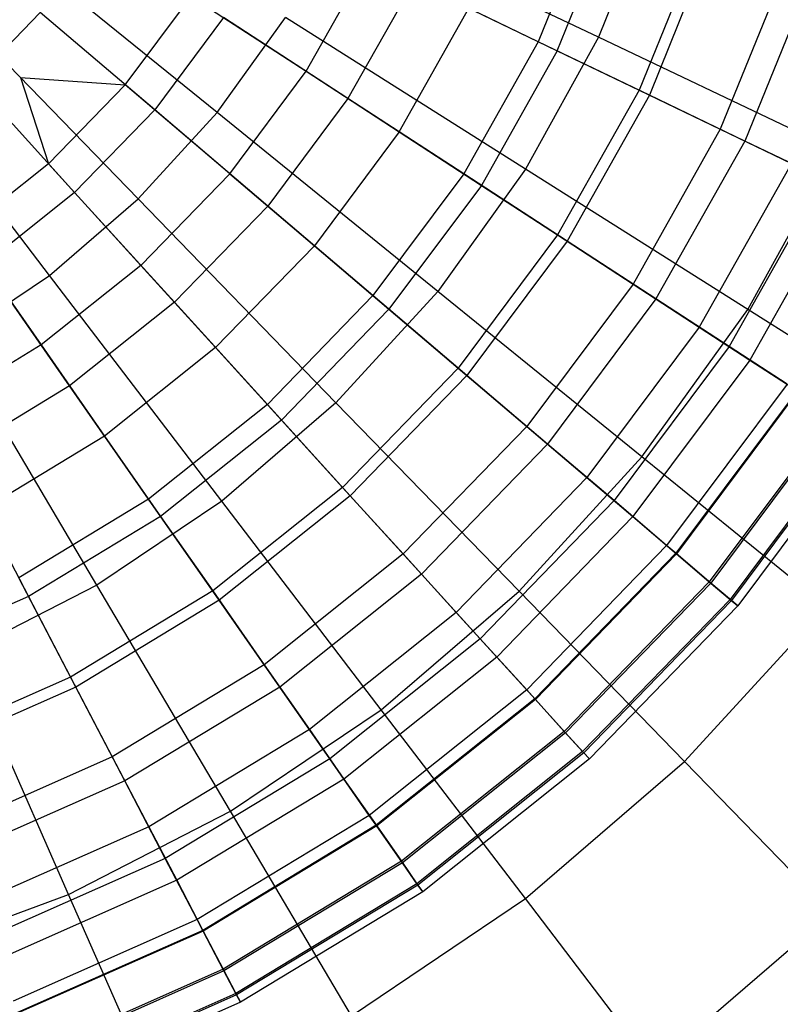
# Model space of a CAD drawing. Extents: x -6 to 6.5, y 0.1 to 12.5.
# Tile 18 of 44: x 0.9 to 1.7, y 3.9 to 4.9. Entities that reach past the tile are written whole.
import ezdxf

# ---------------------------------------------------------------- set-up
doc = ezdxf.new("R2010")
doc.units = 0
doc.header["$LTSCALE"] = 2.54
doc.layers.get('0').update_dxf_attribs({"color": 13, "linetype": 'CONTINUOUS'})

# ---------------------------------------------------------------- blocks, each defined once
blk = doc.blocks.new('GRUPUJ_1')
at = {"color": 0}
for p, q in [((7.48, 5.0089, 13.1492), (7.4188, 4.8577, 13.1492)), ((7.48, 5.0089, 13.1492), (7.4188, 4.8577, 13.1492)), ((7.5441, 5.0125, 17.806), (7.4833, 4.8625, 17.806)), ((7.5441, 5.0125, 17.806), (7.4833, 4.8625, 17.806)), ((7.4833, 4.8625, 17.806), (7.2079, 4.9937, 17.9176)), ((7.4833, 4.8625, 17.806), (7.2079, 4.9937, 17.9176)), ((7.4391, 4.8479, 8.3491), (7.5014, 5.0017, 8.3491)), ((7.4391, 4.8479, 8.3491), (7.5014, 5.0017, 8.3491)), ((7.0739, 4.7815, 17.9176), (6.8252, 4.9832, 18.0061)), ((7.0739, 4.7815, 17.9176), (6.8252, 4.9832, 18.0061)), ((7.594, 4.971, 8.521), (7.5271, 4.8056, 8.521)), ((7.594, 4.971, 8.521), (7.5271, 4.8056, 8.521)), ((7.6056, 4.9671, 12.7823), (7.5381, 4.8003, 12.7823)), ((7.6056, 4.9671, 12.7823), (7.5381, 4.8003, 12.7823)), ((7.1694, 4.8259, 8.0529), (7.2367, 4.9454, 8.0529)), ((7.1694, 4.8259, 8.0529), (7.2367, 4.9454, 8.0529)), ((7.6858, 4.9405, 8.7333), (7.6142, 4.7636, 8.7333)), ((7.6858, 4.9405, 8.7333), (7.6142, 4.7636, 8.7333)), ((7.7135, 4.9313, 12.4102), (7.6405, 4.7509, 12.4102)), ((7.7135, 4.9313, 12.4102), (7.6405, 4.7509, 12.4102)), ((7.2851, 4.9221, 13.5033), (7.2144, 4.7966, 13.5033)), ((7.2851, 4.9221, 13.5033), (7.2144, 4.7966, 13.5033)), ((7.4188, 4.8577, 13.1492), (7.2851, 4.9221, 13.5033)), ((7.4188, 4.8577, 13.1492), (7.2851, 4.9221, 13.5033)), ((6.9891, 4.6887, 17.9176), (6.766, 4.9185, 18.0061)), ((6.9891, 4.6887, 17.9176), (6.766, 4.9185, 18.0061)), ((6.9751, 4.8115, 7.8912), (7.0459, 4.9063, 7.8912)), ((7.0459, 4.9063, 7.8912), (7.1694, 4.8259, 8.0529)), ((7.0459, 4.9063, 7.8912), (7.1694, 4.8259, 8.0529)), ((6.8839, 4.8891, 14.1239), (6.8123, 4.8152, 14.1239)), ((6.8839, 4.8891, 14.1239), (6.8123, 4.8152, 14.1239)), ((7.0068, 4.7845, 13.8336), (6.8839, 4.8891, 14.1239)), ((7.0068, 4.7845, 13.8336), (6.8839, 4.8891, 14.1239)), ((7.2695, 4.7607, 8.1971), (7.3443, 4.8936, 8.1971)), ((7.2695, 4.7607, 8.1971), (7.3443, 4.8936, 8.1971)), ((7.3443, 4.8936, 8.1971), (7.4391, 4.8479, 8.3491)), ((7.3443, 4.8936, 8.1971), (7.4391, 4.8479, 8.3491)), ((7.0807, 4.8836, 13.8336), (7.0068, 4.7845, 13.8336)), ((7.0807, 4.8836, 13.8336), (7.0068, 4.7845, 13.8336)), ((7.0739, 4.7815, 17.9176), (7.1472, 4.8836, 17.9176)), ((7.0739, 4.7815, 17.9176), (7.1472, 4.8836, 17.9176)), ((7.2144, 4.7966, 13.5033), (7.0807, 4.8836, 13.8336)), ((7.2144, 4.7966, 13.5033), (7.0807, 4.8836, 13.8336)), ((7.4052, 4.7208, 17.806), (7.1472, 4.8836, 17.9176)), ((7.4052, 4.7208, 17.806), (7.1472, 4.8836, 17.9176)), ((6.8938, 4.6066, 17.9176), (6.6995, 4.8612, 18.0061)), ((6.8938, 4.6066, 17.9176), (6.6995, 4.8612, 18.0061)), ((7.4188, 4.8577, 13.1492), (7.3388, 4.7156, 13.1492)), ((7.4188, 4.8577, 13.1492), (7.3388, 4.7156, 13.1492)), ((7.4833, 4.8625, 17.806), (7.4052, 4.7208, 17.806)), ((7.4833, 4.8625, 17.806), (7.4052, 4.7208, 17.806)), ((7.5381, 4.8003, 12.7823), (7.4188, 4.8577, 13.1492)), ((7.5381, 4.8003, 12.7823), (7.4188, 4.8577, 13.1492)), ((7.738, 4.7412, 17.6751), (7.4833, 4.8625, 17.806)), ((7.738, 4.7412, 17.6751), (7.4833, 4.8625, 17.806)), ((7.4391, 4.8479, 8.3491), (7.3577, 4.7033, 8.3491)), ((7.4391, 4.8479, 8.3491), (7.3577, 4.7033, 8.3491)), ((7.4391, 4.8479, 8.3491), (7.5271, 4.8056, 8.521)), ((7.4391, 4.8479, 8.3491), (7.5271, 4.8056, 8.521)), ((7.0874, 4.7159, 8.0529), (7.1694, 4.8259, 8.0529)), ((7.0874, 4.7159, 8.0529), (7.1694, 4.8259, 8.0529)), ((7.1694, 4.8259, 8.0529), (7.2695, 4.7607, 8.1971)), ((7.1694, 4.8259, 8.0529), (7.2695, 4.7607, 8.1971)), ((6.9208, 4.6957, 13.8336), (6.8123, 4.8152, 14.1239)), ((6.9208, 4.6957, 13.8336), (6.8123, 4.8152, 14.1239)), ((6.8627, 4.8194, 7.7802), (6.8929, 4.7265, 7.8912)), ((6.8627, 4.8194, 7.7802), (6.9751, 4.8115, 7.8912)), ((6.8929, 4.7265, 7.8912), (6.9751, 4.8115, 7.8912)), ((6.8929, 4.7265, 7.8912), (6.9751, 4.8115, 7.8912)), ((7.0874, 4.7159, 8.0529), (6.9751, 4.8115, 7.8912)), ((7.0874, 4.7159, 8.0529), (6.9751, 4.8115, 7.8912)), ((7.5271, 4.8056, 8.521), (7.4395, 4.6501, 8.521)), ((7.5271, 4.8056, 8.521), (7.4395, 4.6501, 8.521)), ((7.5271, 4.8056, 8.521), (7.6142, 4.7636, 8.7333)), ((7.5271, 4.8056, 8.521), (7.6142, 4.7636, 8.7333)), ((7.2144, 4.7966, 13.5033), (7.1283, 4.6811, 13.5033)), ((7.2144, 4.7966, 13.5033), (7.1283, 4.6811, 13.5033)), ((7.3388, 4.7156, 13.1492), (7.2144, 4.7966, 13.5033)), ((7.3388, 4.7156, 13.1492), (7.2144, 4.7966, 13.5033)), ((7.5381, 4.8003, 12.7823), (7.4497, 4.6434, 12.7823)), ((7.5381, 4.8003, 12.7823), (7.4497, 4.6434, 12.7823)), ((7.6405, 4.7509, 12.4102), (7.5381, 4.8003, 12.7823)), ((7.6405, 4.7509, 12.4102), (7.5381, 4.8003, 12.7823)), ((7.0068, 4.7845, 13.8336), (6.9208, 4.6957, 13.8336)), ((7.0068, 4.7845, 13.8336), (6.9208, 4.6957, 13.8336)), ((7.1283, 4.6811, 13.5033), (7.0068, 4.7845, 13.8336)), ((7.1283, 4.6811, 13.5033), (7.0068, 4.7845, 13.8336)), ((6.9891, 4.6887, 17.9176), (7.0739, 4.7815, 17.9176)), ((6.9891, 4.6887, 17.9176), (7.0739, 4.7815, 17.9176)), ((7.3108, 4.5892, 17.806), (7.0739, 4.7815, 17.9176)), ((7.3108, 4.5892, 17.806), (7.0739, 4.7815, 17.9176)), ((7.2695, 4.7607, 8.1971), (7.1783, 4.6385, 8.1971)), ((7.2695, 4.7607, 8.1971), (7.1783, 4.6385, 8.1971)), ((7.2695, 4.7607, 8.1971), (7.3577, 4.7033, 8.3491)), ((7.2695, 4.7607, 8.1971), (7.3577, 4.7033, 8.3491)), ((7.6142, 4.7636, 8.7333), (7.5205, 4.5973, 8.7333)), ((7.6142, 4.7636, 8.7333), (7.5205, 4.5973, 8.7333)), ((7.6142, 4.7636, 8.7333), (7.6907, 4.7268, 8.9703)), ((7.6142, 4.7636, 8.7333), (7.6907, 4.7268, 8.9703)), ((7.6405, 4.7509, 12.4102), (7.545, 4.5814, 12.4102)), ((7.6405, 4.7509, 12.4102), (7.545, 4.5814, 12.4102)), ((7.7251, 4.7102, 12.0372), (7.6405, 4.7509, 12.4102)), ((7.7251, 4.7102, 12.0372), (7.6405, 4.7509, 12.4102)), ((7.6437, 4.5701, 17.6751), (7.738, 4.7412, 17.6751)), ((7.6437, 4.5701, 17.6751), (7.738, 4.7412, 17.6751)), ((6.8929, 4.7265, 7.8912), (6.8004, 4.6528, 7.8912)), ((6.8929, 4.7265, 7.8912), (6.9919, 4.6174, 8.0529)), ((6.8929, 4.7265, 7.8912), (6.9919, 4.6174, 8.0529)), ((7.4052, 4.7208, 17.806), (7.3108, 4.5892, 17.806)), ((7.4052, 4.7208, 17.806), (7.3108, 4.5892, 17.806)), ((7.6437, 4.5701, 17.6751), (7.4052, 4.7208, 17.806)), ((7.6437, 4.5701, 17.6751), (7.4052, 4.7208, 17.806)), ((7.6907, 4.7268, 8.9703), (7.5917, 4.551, 8.9703)), ((7.6907, 4.7268, 8.9703), (7.5917, 4.551, 8.9703)), ((7.0874, 4.7159, 8.0529), (6.9919, 4.6174, 8.0529)), ((7.0874, 4.7159, 8.0529), (6.9919, 4.6174, 8.0529)), ((7.0874, 4.7159, 8.0529), (7.1783, 4.6385, 8.1971)), ((7.0874, 4.7159, 8.0529), (7.1783, 4.6385, 8.1971)), ((7.3388, 4.7156, 13.1492), (7.2412, 4.5849, 13.1492)), ((7.3388, 4.7156, 13.1492), (7.2412, 4.5849, 13.1492)), ((7.4497, 4.6434, 12.7823), (7.3388, 4.7156, 13.1492)), ((7.4497, 4.6434, 12.7823), (7.3388, 4.7156, 13.1492)), ((7.7251, 4.7102, 12.0372), (7.6237, 4.5302, 12.0372)), ((7.7251, 4.7102, 12.0372), (7.6237, 4.5302, 12.0372)), ((7.3577, 4.7033, 8.3491), (7.2584, 4.5703, 8.3491)), ((7.3577, 4.7033, 8.3491), (7.2584, 4.5703, 8.3491)), ((7.3577, 4.7033, 8.3491), (7.4395, 4.6501, 8.521)), ((7.3577, 4.7033, 8.3491), (7.4395, 4.6501, 8.521)), ((7.749, 4.6987, 9.2006), (7.6459, 4.5157, 9.2006)), ((7.749, 4.6987, 9.2006), (7.6459, 4.5157, 9.2006)), ((6.9208, 4.6957, 13.8336), (6.8242, 4.6187, 13.8336)), ((6.9208, 4.6957, 13.8336), (6.8242, 4.6187, 13.8336)), ((6.8938, 4.6066, 17.9176), (6.9891, 4.6887, 17.9176)), ((6.8938, 4.6066, 17.9176), (6.9891, 4.6887, 17.9176)), ((7.028, 4.5777, 13.5033), (6.9208, 4.6957, 13.8336)), ((7.028, 4.5777, 13.5033), (6.9208, 4.6957, 13.8336)), ((7.2015, 4.4698, 17.806), (6.9891, 4.6887, 17.9176)), ((7.2015, 4.4698, 17.806), (6.9891, 4.6887, 17.9176)), ((7.1283, 4.6811, 13.5033), (7.028, 4.5777, 13.5033)), ((7.1283, 4.6811, 13.5033), (7.028, 4.5777, 13.5033)), ((7.2412, 4.5849, 13.1492), (7.1283, 4.6811, 13.5033)), ((7.2412, 4.5849, 13.1492), (7.1283, 4.6811, 13.5033)), ((6.8004, 4.6528, 7.8912), (6.8847, 4.5319, 8.0529)), ((6.8004, 4.6528, 7.8912), (6.8847, 4.5319, 8.0529)), ((7.4395, 4.6501, 8.521), (7.3327, 4.507, 8.521)), ((7.4395, 4.6501, 8.521), (7.3327, 4.507, 8.521)), ((7.4395, 4.6501, 8.521), (7.5205, 4.5973, 8.7333)), ((7.4395, 4.6501, 8.521), (7.5205, 4.5973, 8.7333)), ((7.1783, 4.6385, 8.1971), (7.0722, 4.529, 8.1971)), ((7.1783, 4.6385, 8.1971), (7.0722, 4.529, 8.1971)), ((7.1783, 4.6385, 8.1971), (7.2584, 4.5703, 8.3491)), ((7.1783, 4.6385, 8.1971), (7.2584, 4.5703, 8.3491)), ((7.4497, 4.6434, 12.7823), (7.342, 4.4991, 12.7823)), ((7.4497, 4.6434, 12.7823), (7.342, 4.4991, 12.7823)), ((7.545, 4.5814, 12.4102), (7.4497, 4.6434, 12.7823)), ((7.545, 4.5814, 12.4102), (7.4497, 4.6434, 12.7823)), ((6.9154, 4.4878, 13.5033), (6.8242, 4.6187, 13.8336)), ((6.9154, 4.4878, 13.5033), (6.8242, 4.6187, 13.8336)), ((6.9919, 4.6174, 8.0529), (6.8847, 4.5319, 8.0529)), ((6.9919, 4.6174, 8.0529), (6.8847, 4.5319, 8.0529)), ((6.9919, 4.6174, 8.0529), (7.0722, 4.529, 8.1971)), ((6.9919, 4.6174, 8.0529), (7.0722, 4.529, 8.1971)), ((6.7896, 4.5364, 17.9176), (6.8938, 4.6066, 17.9176)), ((6.7896, 4.5364, 17.9176), (6.8938, 4.6066, 17.9176)), ((7.0789, 4.3642, 17.806), (6.8938, 4.6066, 17.9176)), ((7.0789, 4.3642, 17.806), (6.8938, 4.6066, 17.9176)), ((7.5205, 4.5973, 8.7333), (7.4064, 4.4444, 8.7333)), ((7.5205, 4.5973, 8.7333), (7.4064, 4.4444, 8.7333)), ((7.5205, 4.5973, 8.7333), (7.5917, 4.551, 8.9703)), ((7.5205, 4.5973, 8.7333), (7.5917, 4.551, 8.9703)), ((7.2412, 4.5849, 13.1492), (7.1278, 4.4678, 13.1492)), ((7.2412, 4.5849, 13.1492), (7.1278, 4.4678, 13.1492)), ((7.3108, 4.5892, 17.806), (7.2015, 4.4698, 17.806)), ((7.3108, 4.5892, 17.806), (7.2015, 4.4698, 17.806)), ((7.342, 4.4991, 12.7823), (7.2412, 4.5849, 13.1492)), ((7.342, 4.4991, 12.7823), (7.2412, 4.5849, 13.1492)), ((7.5299, 4.4115, 17.6751), (7.3108, 4.5892, 17.806)), ((7.5299, 4.4115, 17.6751), (7.3108, 4.5892, 17.806)), ((7.545, 4.5814, 12.4102), (7.4286, 4.4254, 12.4102)), ((7.545, 4.5814, 12.4102), (7.4286, 4.4254, 12.4102)), ((7.6237, 4.5302, 12.0372), (7.545, 4.5814, 12.4102)), ((7.6237, 4.5302, 12.0372), (7.545, 4.5814, 12.4102)), ((7.028, 4.5777, 13.5033), (6.9154, 4.4878, 13.5033)), ((7.028, 4.5777, 13.5033), (6.9154, 4.4878, 13.5033)), ((7.1278, 4.4678, 13.1492), (7.028, 4.5777, 13.5033)), ((7.1278, 4.4678, 13.1492), (7.028, 4.5777, 13.5033)), ((7.2584, 4.5703, 8.3491), (7.143, 4.4511, 8.3491)), ((7.2584, 4.5703, 8.3491), (7.143, 4.4511, 8.3491)), ((7.2584, 4.5703, 8.3491), (7.3327, 4.507, 8.521)), ((7.2584, 4.5703, 8.3491), (7.3327, 4.507, 8.521)), ((7.5299, 4.4115, 17.6751), (7.6437, 4.5701, 17.6751)), ((7.5299, 4.4115, 17.6751), (7.6437, 4.5701, 17.6751)), ((7.8596, 4.4339, 17.528), (7.6437, 4.5701, 17.6751)), ((7.8596, 4.4339, 17.528), (7.6437, 4.5701, 17.6751)), ((7.5917, 4.551, 8.9703), (7.471, 4.3893, 8.9703)), ((7.5917, 4.551, 8.9703), (7.471, 4.3893, 8.9703)), ((7.5917, 4.551, 8.9703), (7.6459, 4.5157, 9.2006)), ((7.5917, 4.551, 8.9703), (7.6459, 4.5157, 9.2006)), ((6.8847, 4.5319, 8.0529), (6.7674, 4.4608, 8.0529)), ((6.8847, 4.5319, 8.0529), (6.7674, 4.4608, 8.0529)), ((6.9447, 4.2737, 17.806), (6.7896, 4.5364, 17.9176)), ((6.9447, 4.2737, 17.806), (6.7896, 4.5364, 17.9176)), ((6.8847, 4.5319, 8.0529), (6.953, 4.4339, 8.1971)), ((6.8847, 4.5319, 8.0529), (6.953, 4.4339, 8.1971)), ((7.0722, 4.529, 8.1971), (6.953, 4.4339, 8.1971)), ((7.0722, 4.529, 8.1971), (6.953, 4.4339, 8.1971)), ((7.0722, 4.529, 8.1971), (7.143, 4.4511, 8.3491)), ((7.0722, 4.529, 8.1971), (7.143, 4.4511, 8.3491)), ((7.6237, 4.5302, 12.0372), (7.5001, 4.3646, 12.0372)), ((7.6237, 4.5302, 12.0372), (7.5001, 4.3646, 12.0372)), ((7.6859, 4.4897, 11.6623), (7.6237, 4.5302, 12.0372)), ((7.6859, 4.4897, 11.6623), (7.6237, 4.5302, 12.0372)), ((7.3327, 4.507, 8.521), (7.2086, 4.3788, 8.521)), ((7.3327, 4.507, 8.521), (7.2086, 4.3788, 8.521)), ((7.3327, 4.507, 8.521), (7.4064, 4.4444, 8.7333)), ((7.3327, 4.507, 8.521), (7.4064, 4.4444, 8.7333)), ((7.6459, 4.5157, 9.2006), (7.5203, 4.3474, 9.2006)), ((7.6459, 4.5157, 9.2006), (7.5203, 4.3474, 9.2006)), ((7.6459, 4.5157, 9.2006), (7.6975, 4.4821, 9.4892)), ((7.6459, 4.5157, 9.2006), (7.6975, 4.4821, 9.4892)), ((7.342, 4.4991, 12.7823), (7.2168, 4.3698, 12.7823)), ((7.342, 4.4991, 12.7823), (7.2168, 4.3698, 12.7823)), ((7.4286, 4.4254, 12.4102), (7.342, 4.4991, 12.7823)), ((7.4286, 4.4254, 12.4102), (7.342, 4.4991, 12.7823)), ((6.9154, 4.4878, 13.5033), (6.7922, 4.4132, 13.5033)), ((6.9154, 4.4878, 13.5033), (6.7922, 4.4132, 13.5033)), ((7.0003, 4.3661, 13.1492), (6.9154, 4.4878, 13.5033)), ((7.0003, 4.3661, 13.1492), (6.9154, 4.4878, 13.5033)), ((7.6859, 4.4897, 11.6623), (7.5566, 4.3165, 11.6623)), ((7.6859, 4.4897, 11.6623), (7.5566, 4.3165, 11.6623)), ((7.6968, 4.4826, 11.5838), (7.5665, 4.308, 11.5838)), ((7.6968, 4.4826, 11.5838), (7.5665, 4.308, 11.5838)), ((7.6975, 4.4821, 9.4892), (7.5672, 4.3075, 9.4892)), ((7.6975, 4.4821, 9.4892), (7.5672, 4.3075, 9.4892)), ((7.1278, 4.4678, 13.1492), (7.0003, 4.3661, 13.1492)), ((7.1278, 4.4678, 13.1492), (7.0003, 4.3661, 13.1492)), ((7.2015, 4.4698, 17.806), (7.0789, 4.3642, 17.806)), ((7.2015, 4.4698, 17.806), (7.0789, 4.3642, 17.806)), ((7.2168, 4.3698, 12.7823), (7.1278, 4.4678, 13.1492)), ((7.2168, 4.3698, 12.7823), (7.1278, 4.4678, 13.1492)), ((7.3981, 4.2674, 17.6751), (7.2015, 4.4698, 17.806)), ((7.3981, 4.2674, 17.6751), (7.2015, 4.4698, 17.806)), ((7.7363, 4.4568, 9.8025), (7.6024, 4.2775, 9.8025)), ((7.7363, 4.4568, 9.8025), (7.6024, 4.2775, 9.8025)), ((7.738, 4.4557, 11.2139), (7.604, 4.2761, 11.2139)), ((7.738, 4.4557, 11.2139), (7.604, 4.2761, 11.2139)), ((7.143, 4.4511, 8.3491), (7.0132, 4.3476, 8.3491)), ((7.143, 4.4511, 8.3491), (7.0132, 4.3476, 8.3491)), ((7.143, 4.4511, 8.3491), (7.2086, 4.3788, 8.521)), ((7.143, 4.4511, 8.3491), (7.2086, 4.3788, 8.521)), ((7.4064, 4.4444, 8.7333), (7.2736, 4.3073, 8.7333)), ((7.4064, 4.4444, 8.7333), (7.2736, 4.3073, 8.7333)), ((7.4064, 4.4444, 8.7333), (7.471, 4.3893, 8.9703)), ((7.4064, 4.4444, 8.7333), (7.471, 4.3893, 8.9703)), ((6.953, 4.4339, 8.1971), (6.8226, 4.3549, 8.1971)), ((6.953, 4.4339, 8.1971), (6.8226, 4.3549, 8.1971)), ((6.953, 4.4339, 8.1971), (7.0132, 4.3476, 8.3491)), ((6.953, 4.4339, 8.1971), (7.0132, 4.3476, 8.3491)), ((7.7609, 4.4409, 10.1369), (7.6248, 4.2585, 10.1369)), ((7.7609, 4.4409, 10.1369), (7.6248, 4.2585, 10.1369)), ((7.7623, 4.4399, 10.8474), (7.6261, 4.2573, 10.8474)), ((7.7623, 4.4399, 10.8474), (7.6261, 4.2573, 10.8474)), ((7.7698, 4.435, 10.487), (7.6329, 4.2515, 10.487)), ((7.7698, 4.435, 10.487), (7.6329, 4.2515, 10.487)), ((7.4286, 4.4254, 12.4102), (7.2932, 4.2857, 12.4102)), ((7.4286, 4.4254, 12.4102), (7.2932, 4.2857, 12.4102)), ((7.5001, 4.3646, 12.0372), (7.4286, 4.4254, 12.4102)), ((7.5001, 4.3646, 12.0372), (7.4286, 4.4254, 12.4102)), ((7.3981, 4.2674, 17.6751), (7.5299, 4.4115, 17.6751)), ((7.3981, 4.2674, 17.6751), (7.5299, 4.4115, 17.6751)), ((7.7281, 4.2506, 17.528), (7.5299, 4.4115, 17.6751)), ((7.7281, 4.2506, 17.528), (7.5299, 4.4115, 17.6751)), ((7.471, 4.3893, 8.9703), (7.3307, 4.2444, 8.9703)), ((7.471, 4.3893, 8.9703), (7.3307, 4.2444, 8.9703)), ((7.471, 4.3893, 8.9703), (7.5203, 4.3474, 9.2006)), ((7.471, 4.3893, 8.9703), (7.5203, 4.3474, 9.2006)), ((7.2086, 4.3788, 8.521), (7.0691, 4.2676, 8.521)), ((7.2086, 4.3788, 8.521), (7.0691, 4.2676, 8.521)), ((7.2168, 4.3698, 12.7823), (7.076, 4.2576, 12.7823)), ((7.2168, 4.3698, 12.7823), (7.076, 4.2576, 12.7823)), ((7.2086, 4.3788, 8.521), (7.2736, 4.3073, 8.7333)), ((7.2086, 4.3788, 8.521), (7.2736, 4.3073, 8.7333)), ((7.2932, 4.2857, 12.4102), (7.2168, 4.3698, 12.7823)), ((7.2932, 4.2857, 12.4102), (7.2168, 4.3698, 12.7823)), ((7.0003, 4.3661, 13.1492), (6.8609, 4.2816, 13.1492)), ((7.0003, 4.3661, 13.1492), (6.8609, 4.2816, 13.1492)), ((7.0789, 4.3642, 17.806), (6.9447, 4.2737, 17.806)), ((7.0789, 4.3642, 17.806), (6.9447, 4.2737, 17.806)), ((7.076, 4.2576, 12.7823), (7.0003, 4.3661, 13.1492)), ((7.076, 4.2576, 12.7823), (7.0003, 4.3661, 13.1492)), ((7.2501, 4.1399, 17.6751), (7.0789, 4.3642, 17.806)), ((7.2501, 4.1399, 17.6751), (7.0789, 4.3642, 17.806)), ((7.5001, 4.3646, 12.0372), (7.3563, 4.2162, 12.0372)), ((7.5001, 4.3646, 12.0372), (7.3563, 4.2162, 12.0372)), ((7.5566, 4.3165, 11.6623), (7.5001, 4.3646, 12.0372)), ((7.5566, 4.3165, 11.6623), (7.5001, 4.3646, 12.0372)), ((6.8226, 4.3549, 8.1971), (6.8713, 4.2616, 8.3491)), ((6.8226, 4.3549, 8.1971), (6.8713, 4.2616, 8.3491)), ((7.0132, 4.3476, 8.3491), (6.8713, 4.2616, 8.3491)), ((7.0132, 4.3476, 8.3491), (6.8713, 4.2616, 8.3491)), ((7.0132, 4.3476, 8.3491), (7.0691, 4.2676, 8.521)), ((7.0132, 4.3476, 8.3491), (7.0691, 4.2676, 8.521)), ((7.5203, 4.3474, 9.2006), (7.3742, 4.1965, 9.2006)), ((7.5203, 4.3474, 9.2006), (7.3742, 4.1965, 9.2006)), ((7.5203, 4.3474, 9.2006), (7.5672, 4.3075, 9.4892)), ((7.5203, 4.3474, 9.2006), (7.5672, 4.3075, 9.4892)), ((7.5566, 4.3165, 11.6623), (7.4063, 4.1612, 11.6623)), ((7.5566, 4.3165, 11.6623), (7.4063, 4.1612, 11.6623)), ((7.5665, 4.308, 11.5838), (7.5566, 4.3165, 11.6623)), ((7.5665, 4.308, 11.5838), (7.5566, 4.3165, 11.6623)), ((7.2736, 4.3073, 8.7333), (7.1244, 4.1883, 8.7333)), ((7.2736, 4.3073, 8.7333), (7.1244, 4.1883, 8.7333)), ((7.2736, 4.3073, 8.7333), (7.3307, 4.2444, 8.9703)), ((7.2736, 4.3073, 8.7333), (7.3307, 4.2444, 8.9703)), ((7.5665, 4.308, 11.5838), (7.415, 4.1516, 11.5838)), ((7.5665, 4.308, 11.5838), (7.415, 4.1516, 11.5838)), ((7.5672, 4.3075, 9.4892), (7.4156, 4.151, 9.4892)), ((7.5672, 4.3075, 9.4892), (7.4156, 4.151, 9.4892)), ((7.604, 4.2761, 11.2139), (7.5665, 4.308, 11.5838)), ((7.604, 4.2761, 11.2139), (7.5665, 4.308, 11.5838)), ((7.5672, 4.3075, 9.4892), (7.6024, 4.2775, 9.8025)), ((7.5672, 4.3075, 9.4892), (7.6024, 4.2775, 9.8025)), ((7.2932, 4.2857, 12.4102), (7.1411, 4.1643, 12.4102)), ((7.2932, 4.2857, 12.4102), (7.1411, 4.1643, 12.4102)), ((7.3563, 4.2162, 12.0372), (7.2932, 4.2857, 12.4102)), ((7.3563, 4.2162, 12.0372), (7.2932, 4.2857, 12.4102)), ((6.9221, 4.1643, 12.7823), (6.8609, 4.2816, 13.1492)), ((6.9221, 4.1643, 12.7823), (6.8609, 4.2816, 13.1492)), ((7.6024, 4.2775, 9.8025), (7.4467, 4.1167, 9.8025)), ((7.6024, 4.2775, 9.8025), (7.4467, 4.1167, 9.8025)), ((7.604, 4.2761, 11.2139), (7.4481, 4.1152, 11.2139)), ((7.604, 4.2761, 11.2139), (7.4481, 4.1152, 11.2139)), ((7.6024, 4.2775, 9.8025), (7.6248, 4.2585, 10.1369)), ((7.6024, 4.2775, 9.8025), (7.6248, 4.2585, 10.1369)), ((7.6261, 4.2573, 10.8474), (7.604, 4.2761, 11.2139)), ((7.6261, 4.2573, 10.8474), (7.604, 4.2761, 11.2139)), ((6.9447, 4.2737, 17.806), (6.8007, 4.1998, 17.806)), ((6.9447, 4.2737, 17.806), (6.8007, 4.1998, 17.806)), ((7.0691, 4.2676, 8.521), (6.9165, 4.1751, 8.521)), ((7.0691, 4.2676, 8.521), (6.9165, 4.1751, 8.521)), ((7.0882, 4.0308, 17.6751), (6.9447, 4.2737, 17.806)), ((7.0882, 4.0308, 17.6751), (6.9447, 4.2737, 17.806)), ((7.0691, 4.2676, 8.521), (7.1244, 4.1883, 8.7333)), ((7.0691, 4.2676, 8.521), (7.1244, 4.1883, 8.7333)), ((7.2501, 4.1399, 17.6751), (7.3981, 4.2674, 17.6751)), ((7.2501, 4.1399, 17.6751), (7.3981, 4.2674, 17.6751)), ((7.5759, 4.0842, 17.528), (7.3981, 4.2674, 17.6751)), ((7.5759, 4.0842, 17.528), (7.3981, 4.2674, 17.6751)), ((6.8713, 4.2616, 8.3491), (6.7196, 4.1944, 8.3491)), ((6.8713, 4.2616, 8.3491), (6.7196, 4.1944, 8.3491)), ((6.8713, 4.2616, 8.3491), (6.9165, 4.1751, 8.521)), ((6.8713, 4.2616, 8.3491), (6.9165, 4.1751, 8.521)), ((7.076, 4.2576, 12.7823), (6.9221, 4.1643, 12.7823)), ((7.076, 4.2576, 12.7823), (6.9221, 4.1643, 12.7823)), ((7.1411, 4.1643, 12.4102), (7.076, 4.2576, 12.7823)), ((7.1411, 4.1643, 12.4102), (7.076, 4.2576, 12.7823)), ((7.6248, 4.2585, 10.1369), (7.4664, 4.095, 10.1369)), ((7.6248, 4.2585, 10.1369), (7.4664, 4.095, 10.1369)), ((7.6261, 4.2573, 10.8474), (7.4676, 4.0937, 10.8474)), ((7.6261, 4.2573, 10.8474), (7.4676, 4.0937, 10.8474)), ((7.6248, 4.2585, 10.1369), (7.6329, 4.2515, 10.487)), ((7.6248, 4.2585, 10.1369), (7.6329, 4.2515, 10.487)), ((7.6329, 4.2515, 10.487), (7.6261, 4.2573, 10.8474)), ((7.6329, 4.2515, 10.487), (7.6261, 4.2573, 10.8474)), ((7.3307, 4.2444, 8.9703), (7.173, 4.1186, 8.9703)), ((7.3307, 4.2444, 8.9703), (7.173, 4.1186, 8.9703)), ((7.3307, 4.2444, 8.9703), (7.3742, 4.1965, 9.2006)), ((7.3307, 4.2444, 8.9703), (7.3742, 4.1965, 9.2006)), ((7.6329, 4.2515, 10.487), (7.4736, 4.0871, 10.487)), ((7.6329, 4.2515, 10.487), (7.4736, 4.0871, 10.487)), ((7.5759, 4.0842, 17.528), (7.7281, 4.2506, 17.528)), ((7.5759, 4.0842, 17.528), (7.7281, 4.2506, 17.528)), ((7.3563, 4.2162, 12.0372), (7.1948, 4.0873, 12.0372)), ((7.3563, 4.2162, 12.0372), (7.1948, 4.0873, 12.0372)), ((7.4063, 4.1612, 11.6623), (7.3563, 4.2162, 12.0372)), ((7.4063, 4.1612, 11.6623), (7.3563, 4.2162, 12.0372)), ((6.9144, 3.9416, 17.6751), (6.8007, 4.1998, 17.806)), ((6.9144, 3.9416, 17.6751), (6.8007, 4.1998, 17.806)), ((7.3742, 4.1965, 9.2006), (7.21, 4.0655, 9.2006)), ((7.3742, 4.1965, 9.2006), (7.21, 4.0655, 9.2006)), ((7.3742, 4.1965, 9.2006), (7.4156, 4.151, 9.4892)), ((7.3742, 4.1965, 9.2006), (7.4156, 4.151, 9.4892)), ((7.1244, 4.1883, 8.7333), (6.9612, 4.0893, 8.7333)), ((7.1244, 4.1883, 8.7333), (6.9612, 4.0893, 8.7333)), ((7.1244, 4.1883, 8.7333), (7.173, 4.1186, 8.9703)), ((7.1244, 4.1883, 8.7333), (7.173, 4.1186, 8.9703)), ((6.9165, 4.1751, 8.521), (6.7533, 4.1028, 8.521)), ((6.9165, 4.1751, 8.521), (6.7533, 4.1028, 8.521)), ((6.9165, 4.1751, 8.521), (6.9612, 4.0893, 8.7333)), ((6.9165, 4.1751, 8.521), (6.9612, 4.0893, 8.7333)), ((6.9221, 4.1643, 12.7823), (6.7575, 4.0914, 12.7823)), ((6.9221, 4.1643, 12.7823), (6.7575, 4.0914, 12.7823)), ((6.9747, 4.0635, 12.4102), (6.9221, 4.1643, 12.7823)), ((6.9747, 4.0635, 12.4102), (6.9221, 4.1643, 12.7823)), ((7.1411, 4.1643, 12.4102), (6.9747, 4.0635, 12.4102)), ((7.1411, 4.1643, 12.4102), (6.9747, 4.0635, 12.4102)), ((7.1948, 4.0873, 12.0372), (7.1411, 4.1643, 12.4102)), ((7.1948, 4.0873, 12.0372), (7.1411, 4.1643, 12.4102)), ((7.4063, 4.1612, 11.6623), (7.2373, 4.0264, 11.6623)), ((7.4063, 4.1612, 11.6623), (7.2373, 4.0264, 11.6623)), ((7.415, 4.1516, 11.5838), (7.4063, 4.1612, 11.6623)), ((7.415, 4.1516, 11.5838), (7.4063, 4.1612, 11.6623)), ((7.415, 4.1516, 11.5838), (7.2447, 4.0158, 11.5838)), ((7.415, 4.1516, 11.5838), (7.2447, 4.0158, 11.5838)), ((7.4156, 4.151, 9.4892), (7.2452, 4.0151, 9.4892)), ((7.4156, 4.151, 9.4892), (7.2452, 4.0151, 9.4892)), ((7.4481, 4.1152, 11.2139), (7.415, 4.1516, 11.5838)), ((7.4481, 4.1152, 11.2139), (7.415, 4.1516, 11.5838)), ((7.4156, 4.151, 9.4892), (7.4467, 4.1167, 9.8025)), ((7.4156, 4.151, 9.4892), (7.4467, 4.1167, 9.8025)), ((7.0882, 4.0308, 17.6751), (7.2501, 4.1399, 17.6751)), ((7.0882, 4.0308, 17.6751), (7.2501, 4.1399, 17.6751)), ((7.405, 3.937, 17.528), (7.2501, 4.1399, 17.6751)), ((7.405, 3.937, 17.528), (7.2501, 4.1399, 17.6751)), ((7.173, 4.1186, 8.9703), (7.0005, 4.014, 8.9703)), ((7.173, 4.1186, 8.9703), (7.0005, 4.014, 8.9703)), ((7.173, 4.1186, 8.9703), (7.21, 4.0655, 9.2006)), ((7.173, 4.1186, 8.9703), (7.21, 4.0655, 9.2006)), ((7.4467, 4.1167, 9.8025), (7.2717, 3.9771, 9.8025)), ((7.4467, 4.1167, 9.8025), (7.2717, 3.9771, 9.8025)), ((7.4467, 4.1167, 9.8025), (7.4664, 4.095, 10.1369)), ((7.4467, 4.1167, 9.8025), (7.4664, 4.095, 10.1369)), ((7.4481, 4.1152, 11.2139), (7.2729, 3.9754, 11.2139)), ((7.4481, 4.1152, 11.2139), (7.2729, 3.9754, 11.2139)), ((7.4676, 4.0937, 10.8474), (7.4481, 4.1152, 11.2139)), ((7.4676, 4.0937, 10.8474), (7.4481, 4.1152, 11.2139)), ((7.4664, 4.095, 10.1369), (7.2885, 3.953, 10.1369)), ((7.4664, 4.095, 10.1369), (7.2885, 3.953, 10.1369)), ((7.4664, 4.095, 10.1369), (7.4736, 4.0871, 10.487)), ((7.4664, 4.095, 10.1369), (7.4736, 4.0871, 10.487)), ((6.9612, 4.0893, 8.7333), (6.7867, 4.0121, 8.7333)), ((6.9612, 4.0893, 8.7333), (6.7867, 4.0121, 8.7333)), ((6.9612, 4.0893, 8.7333), (7.0005, 4.014, 8.9703)), ((6.9612, 4.0893, 8.7333), (7.0005, 4.014, 8.9703)), ((7.1948, 4.0873, 12.0372), (7.0181, 3.9802, 12.0372)), ((7.1948, 4.0873, 12.0372), (7.0181, 3.9802, 12.0372)), ((7.2373, 4.0264, 11.6623), (7.1948, 4.0873, 12.0372)), ((7.2373, 4.0264, 11.6623), (7.1948, 4.0873, 12.0372)), ((7.4676, 4.0937, 10.8474), (7.2895, 3.9516, 10.8474)), ((7.4676, 4.0937, 10.8474), (7.2895, 3.9516, 10.8474)), ((7.4736, 4.0871, 10.487), (7.2946, 3.9443, 10.487)), ((7.4736, 4.0871, 10.487), (7.2946, 3.9443, 10.487)), ((7.405, 3.937, 17.528), (7.5759, 4.0842, 17.528)), ((7.405, 3.937, 17.528), (7.5759, 4.0842, 17.528)), ((7.4736, 4.0871, 10.487), (7.4676, 4.0937, 10.8474)), ((7.4736, 4.0871, 10.487), (7.4676, 4.0937, 10.8474)), ((7.7338, 3.9216, 17.3673), (7.5759, 4.0842, 17.528)), ((7.7338, 3.9216, 17.3673), (7.5759, 4.0842, 17.528)), ((6.9747, 4.0635, 12.4102), (6.7967, 3.9847, 12.4102)), ((6.9747, 4.0635, 12.4102), (6.7967, 3.9847, 12.4102)), ((7.0181, 3.9802, 12.0372), (6.9747, 4.0635, 12.4102)), ((7.0181, 3.9802, 12.0372), (6.9747, 4.0635, 12.4102)), ((7.21, 4.0655, 9.2006), (7.0304, 3.9567, 9.2006)), ((7.21, 4.0655, 9.2006), (7.0304, 3.9567, 9.2006)), ((7.21, 4.0655, 9.2006), (7.2452, 4.0151, 9.4892)), ((7.21, 4.0655, 9.2006), (7.2452, 4.0151, 9.4892)), ((6.9144, 3.9416, 17.6751), (7.0882, 4.0308, 17.6751)), ((6.9144, 3.9416, 17.6751), (7.0882, 4.0308, 17.6751)), ((7.218, 3.811, 17.528), (7.0882, 4.0308, 17.6751)), ((7.218, 3.811, 17.528), (7.0882, 4.0308, 17.6751)), ((7.2373, 4.0264, 11.6623), (7.0524, 3.9144, 11.6623)), ((7.2373, 4.0264, 11.6623), (7.0524, 3.9144, 11.6623)), ((7.2447, 4.0158, 11.5838), (7.2373, 4.0264, 11.6623)), ((7.2447, 4.0158, 11.5838), (7.2373, 4.0264, 11.6623)), ((7.0005, 4.014, 8.9703), (6.816, 3.9324, 8.9703)), ((7.0005, 4.014, 8.9703), (6.816, 3.9324, 8.9703)), ((7.0005, 4.014, 8.9703), (7.0304, 3.9567, 9.2006)), ((7.0005, 4.014, 8.9703), (7.0304, 3.9567, 9.2006)), ((7.2447, 4.0158, 11.5838), (7.0585, 3.9029, 11.5838)), ((7.2447, 4.0158, 11.5838), (7.0585, 3.9029, 11.5838)), ((7.2452, 4.0151, 9.4892), (7.0588, 3.9021, 9.4892)), ((7.2452, 4.0151, 9.4892), (7.0588, 3.9021, 9.4892)), ((7.2729, 3.9754, 11.2139), (7.2447, 4.0158, 11.5838)), ((7.2729, 3.9754, 11.2139), (7.2447, 4.0158, 11.5838)), ((7.2452, 4.0151, 9.4892), (7.2717, 3.9771, 9.8025)), ((7.2452, 4.0151, 9.4892), (7.2717, 3.9771, 9.8025)), ((7.0181, 3.9802, 12.0372), (6.8292, 3.8966, 12.0372)), ((7.0181, 3.9802, 12.0372), (6.8292, 3.8966, 12.0372)), ((7.0524, 3.9144, 11.6623), (7.0181, 3.9802, 12.0372)), ((7.0524, 3.9144, 11.6623), (7.0181, 3.9802, 12.0372)), ((7.2717, 3.9771, 9.8025), (7.0803, 3.8611, 9.8025)), ((7.2717, 3.9771, 9.8025), (7.0803, 3.8611, 9.8025)), ((7.2729, 3.9754, 11.2139), (7.0812, 3.8593, 11.2139)), ((7.2729, 3.9754, 11.2139), (7.0812, 3.8593, 11.2139)), ((7.2717, 3.9771, 9.8025), (7.2885, 3.953, 10.1369)), ((7.2717, 3.9771, 9.8025), (7.2885, 3.953, 10.1369)), ((7.2895, 3.9516, 10.8474), (7.2729, 3.9754, 11.2139)), ((7.2895, 3.9516, 10.8474), (7.2729, 3.9754, 11.2139)), ((7.0304, 3.9567, 9.2006), (6.8383, 3.8716, 9.2006)), ((7.0304, 3.9567, 9.2006), (6.8383, 3.8716, 9.2006)), ((7.0304, 3.9567, 9.2006), (7.0588, 3.9021, 9.4892)), ((7.0304, 3.9567, 9.2006), (7.0588, 3.9021, 9.4892)), ((7.2885, 3.953, 10.1369), (7.0938, 3.8351, 10.1369)), ((7.2885, 3.953, 10.1369), (7.0938, 3.8351, 10.1369)), ((7.2895, 3.9516, 10.8474), (7.0946, 3.8335, 10.8474)), ((7.2895, 3.9516, 10.8474), (7.0946, 3.8335, 10.8474)), ((7.2885, 3.953, 10.1369), (7.2946, 3.9443, 10.487)), ((7.2885, 3.953, 10.1369), (7.2946, 3.9443, 10.487)), ((7.2946, 3.9443, 10.487), (7.2895, 3.9516, 10.8474)), ((7.2946, 3.9443, 10.487), (7.2895, 3.9516, 10.8474)), ((6.7314, 3.8736, 17.6751), (6.9144, 3.9416, 17.6751)), ((6.7314, 3.8736, 17.6751), (6.9144, 3.9416, 17.6751)), ((7.0173, 3.708, 17.528), (6.9144, 3.9416, 17.6751)), ((7.0173, 3.708, 17.528), (6.9144, 3.9416, 17.6751)), ((7.2946, 3.9443, 10.487), (7.0988, 3.8256, 10.487)), ((7.2946, 3.9443, 10.487), (7.0988, 3.8256, 10.487)), ((7.218, 3.811, 17.528), (7.405, 3.937, 17.528)), ((7.218, 3.811, 17.528), (7.405, 3.937, 17.528)), ((7.5426, 3.7568, 17.3673), (7.405, 3.937, 17.528)), ((7.5426, 3.7568, 17.3673), (7.405, 3.937, 17.528)), ((7.0524, 3.9144, 11.6623), (6.8548, 3.8269, 11.6623)), ((7.0524, 3.9144, 11.6623), (6.8548, 3.8269, 11.6623)), ((7.0585, 3.9029, 11.5838), (7.0524, 3.9144, 11.6623)), ((7.0585, 3.9029, 11.5838), (7.0524, 3.9144, 11.6623)), ((7.5426, 3.7568, 17.3673), (7.7338, 3.9216, 17.3673)), ((7.5426, 3.7568, 17.3673), (7.7338, 3.9216, 17.3673)), ((7.0585, 3.9029, 11.5838), (6.8593, 3.8147, 11.5838)), ((7.0585, 3.9029, 11.5838), (6.8593, 3.8147, 11.5838)), ((7.0588, 3.9021, 9.4892), (6.8596, 3.8139, 9.4892)), ((7.0588, 3.9021, 9.4892), (6.8596, 3.8139, 9.4892)), ((7.0812, 3.8593, 11.2139), (7.0585, 3.9029, 11.5838)), ((7.0812, 3.8593, 11.2139), (7.0585, 3.9029, 11.5838)), ((7.0588, 3.9021, 9.4892), (7.0803, 3.8611, 9.8025)), ((7.0588, 3.9021, 9.4892), (7.0803, 3.8611, 9.8025)), ((7.0803, 3.8611, 9.8025), (6.8756, 3.7704, 9.8025)), ((7.0803, 3.8611, 9.8025), (6.8756, 3.7704, 9.8025)), ((7.0812, 3.8593, 11.2139), (6.8763, 3.7685, 11.2139)), ((7.0812, 3.8593, 11.2139), (6.8763, 3.7685, 11.2139)), ((7.0803, 3.8611, 9.8025), (7.0938, 3.8351, 10.1369)), ((7.0803, 3.8611, 9.8025), (7.0938, 3.8351, 10.1369)), ((7.0946, 3.8335, 10.8474), (7.0812, 3.8593, 11.2139)), ((7.0946, 3.8335, 10.8474), (7.0812, 3.8593, 11.2139)), ((7.0938, 3.8351, 10.1369), (6.8857, 3.7429, 10.1369)), ((7.0938, 3.8351, 10.1369), (6.8857, 3.7429, 10.1369)), ((7.0946, 3.8335, 10.8474), (6.8863, 3.7413, 10.8474)), ((7.0946, 3.8335, 10.8474), (6.8863, 3.7413, 10.8474)), ((7.0938, 3.8351, 10.1369), (7.0988, 3.8256, 10.487)), ((7.0938, 3.8351, 10.1369), (7.0988, 3.8256, 10.487)), ((7.0988, 3.8256, 10.487), (7.0946, 3.8335, 10.8474)), ((7.0988, 3.8256, 10.487), (7.0946, 3.8335, 10.8474)), ((7.0988, 3.8256, 10.487), (6.8894, 3.7329, 10.487)), ((7.0988, 3.8256, 10.487), (6.8894, 3.7329, 10.487))]:
    blk.add_line(p, q, dxfattribs=at)

msp = doc.modelspace()

# ---------------------------------------------------------------- block references
at = {"color": 0}
msp.add_blockref('GRUPUJ_1', (-5.959, 0.0611, 0.2501), dxfattribs=at)

doc.saveas('drawing.dxf')
